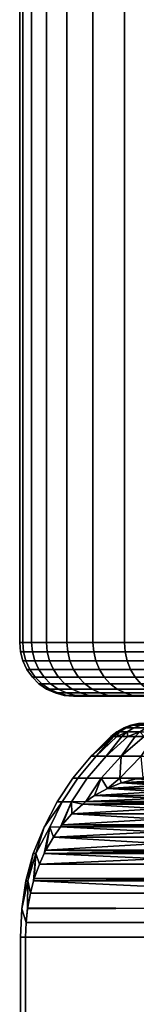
# Model space of a CAD drawing. Header units: metres. Extents: x -109 to 109, y -100 to 76.
# Tile 159 of 256: x -89.5 to -87.33, y 12.75 to 31.12. Entities that reach past the tile are written whole.
import ezdxf

# ---------------------------------------------------------------- set-up
doc = ezdxf.new("R2010")
doc.units = ezdxf.units.M
doc.layers.add('solid_21062310', color=7, linetype='CONTINUOUS')

msp = doc.modelspace()

# ---------------------------------------------------------------- linework, layer by layer
at = {"layer": 'solid_21062310'}
for points in [[(-89.5, 38.799999), (-89.443489, 38.799999, -1.205635), (-89.444542, 19.5, -1.199491), (-89.5, 19.5)], [(-89.443489, 38.799999, 1.205635), (-89.5, 38.799999), (-89.5, 19.5), (-89.444542, 19.5, 1.199491)], [(-89.443489, 38.799999, -1.205635), (-89.278465, 38.799999, -2.389685), (-89.278648, 19.5, -2.388749), (-89.444542, 19.5, -1.199491)], [(-89.278465, 38.799999, 2.389685), (-89.443489, 38.799999, 1.205635), (-89.444542, 19.5, 1.199491), (-89.278648, 19.5, 2.388749)], [(-89.278465, 38.799999, -2.389685), (-89.003517, 38.799999, -3.556826), (-89.003731, 19.5, -3.557627), (-89.278648, 19.5, -2.388749)], [(-89.003517, 38.799999, 3.556826), (-89.278465, 38.799999, 2.389685), (-89.278648, 19.5, 2.388749), (-89.003731, 19.5, 3.557627)], [(-89.003517, 38.799999, -3.556826), (-88.621597, 38.799999, -4.697328), (-88.622131, 19.5, -4.696152), (-89.003731, 19.5, -3.557627)], [(-88.621597, 38.799999, 4.697328), (-89.003517, 38.799999, 3.556826), (-89.003731, 19.5, 3.557627), (-88.622131, 19.5, 4.696152)], [(-88.621597, 38.799999, -4.697328), (-88.137276, 38.799999, -5.793441), (-88.137115, 19.5, -5.794613), (-88.622131, 19.5, -4.696152)], [(-88.137276, 38.799999, 5.793441), (-88.621597, 38.799999, 4.697328), (-88.622131, 19.5, 4.696152), (-88.137115, 19.5, 5.794613)], [(-88.137276, 38.799999, -5.793441), (-87.55188, 38.799999, -6.844851), (-87.552811, 19.5, -6.843635), (-88.137115, 19.5, -5.794613)], [(-87.55188, 38.799999, 6.844851), (-88.137276, 38.799999, 5.793441), (-88.137115, 19.5, 5.794613), (-87.552811, 19.5, 6.843635)], [(-87.55188, 38.799999, -6.844851), (-86.874825, 38.799999, -7.832941), (-86.874214, 19.5, -7.834267), (-87.552811, 19.5, -6.843635)], [(-86.874825, 38.799999, 7.832941), (-87.55188, 38.799999, 6.844851), (-87.552811, 19.5, 6.843635), (-86.874214, 19.5, 7.834266)], [(-89.42942, 19.326351, -1.198087), (-89.48481, 19.326351), (-89.5, 19.5), (-89.444542, 19.5, -1.199491)], [(-89.444542, 19.5, 1.199491), (-89.5, 19.5), (-89.48481, 19.326351), (-89.42942, 19.326351, 1.198087)], [(-89.263718, 19.326351, -2.385952), (-89.42942, 19.326351, -1.198087), (-89.444542, 19.5, -1.199491), (-89.278648, 19.5, -2.388749)], [(-89.42942, 19.326351, 1.198087), (-89.263718, 19.326351, 2.385952), (-89.278648, 19.5, 2.388749), (-89.444542, 19.5, 1.199491)], [(-88.98912, 19.326351, -3.553461), (-89.263718, 19.326351, -2.385952), (-89.278648, 19.5, -2.388749), (-89.003731, 19.5, -3.557627)], [(-89.263718, 19.326351, 2.385952), (-88.98912, 19.326351, 3.553461), (-89.003731, 19.5, 3.557627), (-89.278648, 19.5, 2.388749)], [(-88.607971, 19.326351, -4.690654), (-88.98912, 19.326351, -3.553461), (-89.003731, 19.5, -3.557627), (-88.622131, 19.5, -4.696152)], [(-88.98912, 19.326351, 3.553461), (-88.607971, 19.326351, 4.690654), (-88.622131, 19.5, 4.696152), (-89.003731, 19.5, 3.557627)], [(-88.12352, 19.326351, -5.787827), (-88.607971, 19.326351, -4.690654), (-88.622131, 19.5, -4.696152), (-88.137115, 19.5, -5.794613)], [(-88.607971, 19.326351, 4.690654), (-88.12352, 19.326351, 5.787827), (-88.137115, 19.5, 5.794613), (-88.622131, 19.5, 4.696152)], [(-87.539909, 19.326351, -6.83562), (-88.12352, 19.326351, -5.787827), (-88.137115, 19.5, -5.794613), (-87.552811, 19.5, -6.843635)], [(-88.12352, 19.326351, 5.787827), (-87.539909, 19.326351, 6.83562), (-87.552811, 19.5, 6.843635), (-88.137115, 19.5, 5.794613)], [(-86.862099, 19.326351, -7.825095), (-87.539909, 19.326351, -6.83562), (-87.552811, 19.5, -6.843635), (-86.874214, 19.5, -7.834267)], [(-87.539909, 19.326351, 6.83562), (-86.862099, 19.326351, 7.825095), (-86.874214, 19.5, 7.834266), (-87.552811, 19.5, 6.843635)], [(-89.384438, 19.157816, -1.193919), (-89.439636, 19.157816, 0), (-89.48481, 19.326351), (-89.42942, 19.326351, -1.198087)], [(-89.42942, 19.326351, 1.198087), (-89.48481, 19.326351), (-89.439636, 19.157816, 0), (-89.384438, 19.157816, 1.193919)], [(-89.219315, 19.157816, -2.377651), (-89.384438, 19.157816, -1.193919), (-89.42942, 19.326351, -1.198087), (-89.263718, 19.326351, -2.385952)], [(-89.384438, 19.157816, 1.193919), (-89.219315, 19.157816, 2.377651), (-89.263718, 19.326351, 2.385952), (-89.42942, 19.326351, 1.198087)], [(-88.945671, 19.157816, -3.541099), (-89.219315, 19.157816, -2.377651), (-89.263718, 19.326351, -2.385952), (-88.98912, 19.326351, -3.553461)], [(-89.219315, 19.157816, 2.377651), (-88.945671, 19.157816, 3.541099), (-88.98912, 19.326351, 3.553461), (-89.263718, 19.326351, 2.385952)], [(-88.565849, 19.157816, -4.674335), (-88.945671, 19.157816, -3.541099), (-88.98912, 19.326351, -3.553461), (-88.607971, 19.326351, -4.690654)], [(-88.945671, 19.157816, 3.541099), (-88.565849, 19.157816, 4.674335), (-88.607971, 19.326351, 4.690654), (-88.98912, 19.326351, 3.553461)], [(-88.083084, 19.157816, -5.767691), (-88.565849, 19.157816, -4.674335), (-88.607971, 19.326351, -4.690654), (-88.12352, 19.326351, -5.787827)], [(-88.565849, 19.157816, 4.674335), (-88.083084, 19.157816, 5.767691), (-88.12352, 19.326351, 5.787827), (-88.607971, 19.326351, 4.690654)], [(-87.501495, 19.157816, -6.811839), (-88.083084, 19.157816, -5.767691), (-88.12352, 19.326351, -5.787827), (-87.539909, 19.326351, -6.83562)], [(-88.083084, 19.157816, 5.767691), (-87.501495, 19.157816, 6.811839), (-87.539909, 19.326351, 6.83562), (-88.12352, 19.326351, 5.787827)], [(-86.82605, 19.157816, -7.797871), (-87.501495, 19.157816, -6.811839), (-87.539909, 19.326351, -6.83562), (-86.862099, 19.326351, -7.825095)], [(-87.501495, 19.157816, 6.811839), (-86.82605, 19.157816, 7.797871), (-86.862099, 19.326351, 7.825095), (-87.539909, 19.326351, 6.83562)], [(-89.310966, 18.999699, -1.187111), (-89.365852, 18.999699, 0), (-89.439636, 19.157816, 0), (-89.384438, 19.157816, -1.193919)], [(-89.384438, 19.157816, 1.193919), (-89.439636, 19.157816, 0), (-89.365852, 18.999699, 0), (-89.310966, 18.999699, 1.187111)], [(-89.146782, 18.999699, -2.364094), (-89.310966, 18.999699, -1.187111), (-89.384438, 19.157816, -1.193919), (-89.219315, 19.157816, -2.377651)], [(-89.310966, 18.999699, 1.187111), (-89.146782, 18.999699, 2.364094), (-89.219315, 19.157816, 2.377651), (-89.384438, 19.157816, 1.193919)], [(-88.874702, 18.999699, -3.520907), (-89.146782, 18.999699, -2.364094), (-89.219315, 19.157816, -2.377651), (-88.945671, 19.157816, -3.541099)], [(-89.146782, 18.999699, 2.364094), (-88.874702, 18.999699, 3.520907), (-88.945671, 19.157816, 3.541099), (-89.219315, 19.157816, 2.377651)], [(-88.497047, 18.999699, -4.647681), (-88.874702, 18.999699, -3.520907), (-88.945671, 19.157816, -3.541099), (-88.565849, 19.157816, -4.674335)], [(-88.874702, 18.999699, 3.520907), (-88.497047, 18.999699, 4.647681), (-88.565849, 19.157816, 4.674335), (-88.945671, 19.157816, 3.541099)], [(-88.017036, 18.999699, -5.734803), (-88.497047, 18.999699, -4.647681), (-88.565849, 19.157816, -4.674335), (-88.083084, 19.157816, -5.767691)], [(-88.497047, 18.999699, 4.647681), (-88.017036, 18.999699, 5.734803), (-88.083084, 19.157816, 5.767691), (-88.565849, 19.157816, 4.674335)], [(-87.438766, 18.999699, -6.772998), (-88.017036, 18.999699, -5.734803), (-88.083084, 19.157816, -5.767691), (-87.501495, 19.157816, -6.811839)], [(-88.017036, 18.999699, 5.734803), (-87.438766, 18.999699, 6.772998), (-87.501495, 19.157816, 6.811839), (-88.083084, 19.157816, 5.767691)], [(-86.767174, 18.999699, -7.753407), (-87.438766, 18.999699, -6.772998), (-87.501495, 19.157816, -6.811839), (-86.82605, 19.157816, -7.797871)], [(-87.438766, 18.999699, 6.772998), (-86.767174, 18.999699, 7.753407), (-86.82605, 19.157816, 7.797871), (-87.501495, 19.157816, 6.811839)], [(-89.21125, 18.856812, -1.177871), (-89.265709, 18.856812, 0), (-89.365852, 18.999699, 0), (-89.310966, 18.999699, -1.187111)], [(-89.310966, 18.999699, 1.187111), (-89.365852, 18.999699, 0), (-89.265709, 18.856812, 0), (-89.21125, 18.856812, 1.177871)], [(-89.048347, 18.856812, -2.345693), (-89.21125, 18.856812, -1.177871), (-89.310966, 18.999699, -1.187111), (-89.146782, 18.999699, -2.364094)], [(-89.21125, 18.856812, 1.177871), (-89.048347, 18.856812, 2.345693), (-89.146782, 18.999699, 2.364094), (-89.310966, 18.999699, 1.187111)], [(-88.778381, 18.856812, -3.493502), (-89.048347, 18.856812, -2.345693), (-89.146782, 18.999699, -2.364094), (-88.874702, 18.999699, -3.520907)], [(-89.048347, 18.856812, 2.345693), (-88.778381, 18.856812, 3.493502), (-88.874702, 18.999699, 3.520907), (-89.146782, 18.999699, 2.364094)], [(-88.403671, 18.856812, -4.611506), (-88.778381, 18.856812, -3.493502), (-88.874702, 18.999699, -3.520907), (-88.497047, 18.999699, -4.647681)], [(-88.778381, 18.856812, 3.493502), (-88.403671, 18.856812, 4.611506), (-88.497047, 18.999699, 4.647681), (-88.874702, 18.999699, 3.520907)], [(-87.927391, 18.856812, -5.690166), (-88.403671, 18.856812, -4.611506), (-88.497047, 18.999699, -4.647681), (-88.017036, 18.999699, -5.734803)], [(-88.403671, 18.856812, 4.611506), (-87.927391, 18.856812, 5.690166), (-88.017036, 18.999699, 5.734803), (-88.497047, 18.999699, 4.647681)], [(-87.353622, 18.856812, -6.720279), (-87.927391, 18.856812, -5.690166), (-88.017036, 18.999699, -5.734803), (-87.438766, 18.999699, -6.772998)], [(-87.927391, 18.856812, 5.690166), (-87.353622, 18.856812, 6.720279), (-87.438766, 18.999699, 6.772998), (-88.017036, 18.999699, 5.734803)], [(-86.687256, 18.856812, -7.693058), (-87.353622, 18.856812, -6.720279), (-87.438766, 18.999699, -6.772998), (-86.767174, 18.999699, -7.753407)], [(-87.353622, 18.856812, 6.720279), (-86.687256, 18.856812, 7.693058), (-86.767174, 18.999699, 7.753407), (-87.438766, 18.999699, 6.772998)], [(-89.088326, 18.733507, -1.16648), (-89.14225, 18.733507, 0), (-89.265709, 18.856812, 0), (-89.21125, 18.856812, -1.177871)], [(-89.21125, 18.856812, 1.177871), (-89.265709, 18.856812, 0), (-89.14225, 18.733507, 0), (-89.088326, 18.733507, 1.16648)], [(-88.926994, 18.733507, -2.323008), (-89.088326, 18.733507, -1.16648), (-89.21125, 18.856812, -1.177871), (-89.048347, 18.856812, -2.345693)], [(-89.088326, 18.733507, 1.16648), (-88.926994, 18.733507, 2.323008), (-89.048347, 18.856812, 2.345693), (-89.21125, 18.856812, 1.177871)], [(-88.659645, 18.733507, -3.459717), (-88.926994, 18.733507, -2.323008), (-89.048347, 18.856812, -2.345693), (-88.778381, 18.856812, -3.493502)], [(-88.926994, 18.733507, 2.323008), (-88.659645, 18.733507, 3.459717), (-88.778381, 18.856812, 3.493502), (-89.048347, 18.856812, 2.345693)], [(-88.288551, 18.733507, -4.566908), (-88.659645, 18.733507, -3.459717), (-88.778381, 18.856812, -3.493502), (-88.403671, 18.856812, -4.611506)], [(-88.659645, 18.733507, 3.459717), (-88.288551, 18.733507, 4.566908), (-88.403671, 18.856812, 4.611506), (-88.778381, 18.856812, 3.493502)], [(-87.816879, 18.733507, -5.635137), (-88.288551, 18.733507, -4.566908), (-88.403671, 18.856812, -4.611506), (-87.927391, 18.856812, -5.690166)], [(-88.288551, 18.733507, 4.566908), (-87.816879, 18.733507, 5.635137), (-87.927391, 18.856812, 5.690166), (-88.403671, 18.856812, 4.611506)], [(-87.248657, 18.733507, -6.655288), (-87.816879, 18.733507, -5.635137), (-87.927391, 18.856812, -5.690166), (-87.353622, 18.856812, -6.720279)], [(-87.816879, 18.733507, 5.635137), (-87.248657, 18.733507, 6.655288), (-87.353622, 18.856812, 6.720279), (-87.927391, 18.856812, 5.690166)], [(-86.588737, 18.733507, -7.618659), (-87.248657, 18.733507, -6.655288), (-87.353622, 18.856812, -6.720279), (-86.687256, 18.856812, -7.693058)], [(-87.248657, 18.733507, 6.655288), (-86.588737, 18.733507, 7.618659), (-86.687256, 18.856812, 7.693058), (-87.353622, 18.856812, 6.720279)], [(-88.945923, 18.633539, -1.153285), (-88.999245, 18.633539, 0), (-89.14225, 18.733507, 0), (-89.088326, 18.733507, -1.16648)], [(-89.088326, 18.733507, 1.16648), (-89.14225, 18.733507, 0), (-88.999245, 18.633539, 0), (-88.945923, 18.633539, 1.153285)], [(-88.786423, 18.633539, -2.29673), (-88.945923, 18.633539, -1.153285), (-89.088326, 18.733507, -1.16648), (-88.926994, 18.733507, -2.323008)], [(-88.945923, 18.633539, 1.153285), (-88.786423, 18.633539, 2.29673), (-88.926994, 18.733507, 2.323008), (-89.088326, 18.733507, 1.16648)], [(-88.788391, 18.55995, -1.138687), (-88.841034, 18.55995), (-88.999245, 18.633539, 0), (-88.945923, 18.633539, -1.153285)], [(-88.945923, 18.633539, 1.153285), (-88.999245, 18.633539, 0), (-88.841034, 18.55995), (-88.788391, 18.55995, 1.138687)], [(-88.630905, 18.55995, -2.267659), (-88.788391, 18.55995, -1.138687), (-88.945923, 18.633539, -1.153285), (-88.786423, 18.633539, -2.29673)], [(-88.788391, 18.55995, 1.138687), (-88.630905, 18.55995, 2.267659), (-88.786423, 18.633539, 2.29673), (-88.945923, 18.633539, 1.153285)], [(-88.522095, 18.633539, -3.42058), (-88.786423, 18.633539, -2.29673), (-88.926994, 18.733507, -2.323008), (-88.659645, 18.733507, -3.459717)], [(-88.786423, 18.633539, 2.29673), (-88.522095, 18.633539, 3.42058), (-88.659645, 18.733507, 3.459717), (-88.926994, 18.733507, 2.323008)], [(-88.620522, 18.51498, -1.123132), (-88.672447, 18.51498), (-88.841034, 18.55995), (-88.788391, 18.55995, -1.138687)], [(-88.788391, 18.55995, 1.138687), (-88.841034, 18.55995), (-88.672447, 18.51498), (-88.620522, 18.51498, 1.123132)], [(-88.465187, 18.51498, -2.236681), (-88.620522, 18.51498, -1.123132), (-88.788391, 18.55995, -1.138687), (-88.630905, 18.55995, -2.267659)], [(-88.620522, 18.51498, 1.123132), (-88.465187, 18.51498, 2.236681), (-88.630905, 18.55995, 2.267659), (-88.788391, 18.55995, 1.138687)], [(-88.369926, 18.55995, -3.377285), (-88.630905, 18.55995, -2.267659), (-88.786423, 18.633539, -2.29673), (-88.522095, 18.633539, -3.42058)], [(-88.630905, 18.55995, 2.267659), (-88.369926, 18.55995, 3.377285), (-88.522095, 18.633539, 3.42058), (-88.786423, 18.633539, 2.29673)], [(-88.155197, 18.633539, -4.515248), (-88.522095, 18.633539, -3.42058), (-88.659645, 18.733507, -3.459717), (-88.288551, 18.733507, -4.566908)], [(-88.522095, 18.633539, 3.42058), (-88.155197, 18.633539, 4.515248), (-88.288551, 18.733507, 4.566908), (-88.659645, 18.733507, 3.459717)], [(-88.207771, 18.51498, -3.331148), (-88.465187, 18.51498, -2.236681), (-88.630905, 18.55995, -2.267659), (-88.369926, 18.55995, -3.377285)], [(-88.465187, 18.51498, 2.236681), (-88.207771, 18.51498, 3.331148), (-88.369926, 18.55995, 3.377285), (-88.630905, 18.55995, 2.267659)], [(-88.007675, 18.55995, -4.458097), (-88.369926, 18.55995, -3.377285), (-88.522095, 18.633539, -3.42058), (-88.155197, 18.633539, -4.515248)], [(-88.369926, 18.55995, 3.377285), (-88.007675, 18.55995, 4.458097), (-88.155197, 18.633539, 4.515248), (-88.522095, 18.633539, 3.42058)], [(-87.850464, 18.51498, -4.397194), (-88.207771, 18.51498, -3.331148), (-88.369926, 18.55995, -3.377285), (-88.007675, 18.55995, -4.458097)], [(-88.207771, 18.51498, 3.331148), (-87.850464, 18.51498, 4.397194), (-88.007675, 18.55995, 4.458097), (-88.369926, 18.55995, 3.377285)], [(-87.688866, 18.633539, -5.571393), (-88.155197, 18.633539, -4.515248), (-88.288551, 18.733507, -4.566908), (-87.816879, 18.733507, -5.635137)], [(-88.155197, 18.633539, 4.515248), (-87.688866, 18.633539, 5.571393), (-87.816879, 18.733507, 5.635137), (-88.288551, 18.733507, 4.566908)], [(-87.547241, 18.55995, -5.500873), (-88.007675, 18.55995, -4.458097), (-88.155197, 18.633539, -4.515248), (-87.688866, 18.633539, -5.571393)], [(-88.007675, 18.55995, 4.458097), (-87.547241, 18.55995, 5.500873), (-87.688866, 18.633539, 5.571393), (-88.155197, 18.633539, 4.515248)], [(-87.396324, 18.51498, -5.425725), (-87.850464, 18.51498, -4.397194), (-88.007675, 18.55995, -4.458097), (-87.547241, 18.55995, -5.500873)], [(-87.850464, 18.51498, 4.397194), (-87.396324, 18.51498, 5.425725), (-87.547241, 18.55995, 5.500873), (-88.007675, 18.55995, 4.458097)], [(-87.127075, 18.633539, -6.580004), (-87.688866, 18.633539, -5.571393), (-87.816879, 18.733507, -5.635137), (-87.248657, 18.733507, -6.655288)], [(-87.688866, 18.633539, 5.571393), (-87.127075, 18.633539, 6.580004), (-87.248657, 18.733507, 6.655288), (-87.816879, 18.733507, 5.635137)], [(-86.992561, 18.55995, -6.496718), (-87.547241, 18.55995, -5.500873), (-87.688866, 18.633539, -5.571393), (-87.127075, 18.633539, -6.580004)], [(-87.547241, 18.55995, 5.500873), (-86.992561, 18.55995, 6.496718), (-87.127075, 18.633539, 6.580004), (-87.688866, 18.633539, 5.571393)], [(-86.84922, 18.51498, -6.407967), (-87.396324, 18.51498, -5.425725), (-87.547241, 18.55995, -5.500873), (-86.992561, 18.55995, -6.496718)], [(-87.396324, 18.51498, 5.425725), (-86.84922, 18.51498, 6.407967), (-86.992561, 18.55995, 6.496718), (-87.547241, 18.55995, 5.500873)], [(-88.672447, 18.51498), (-88.5, 18.5), (-88.485977, 18.5, 0.573668)], [(-88.672447, 18.51498), (-88.620522, 18.51498, -1.123132), (-88.485977, 18.5, -0.573664), (-88.5, 18.5)], [(-88.620522, 18.51498, 1.123132), (-88.672447, 18.51498), (-88.485977, 18.5, 0.573668)], [(-88.620522, 18.51498, 1.123132), (-88.485977, 18.5, 0.573668), (-88.445335, 18.5, 1.142499)], [(-88.620522, 18.51498, 1.123132), (-88.445335, 18.5, 1.142499), (-88.378075, 18.5, 1.706492)], [(-88.620522, 18.51498, 1.123132), (-88.378075, 18.5, 1.706492), (-88.465187, 18.51498, 2.236681)], [(-88.620522, 18.51498, -1.123132), (-88.465187, 18.51498, -2.236681), (-88.378075, 18.5, -1.706481), (-88.445335, 18.5, -1.142491)], [(-88.620522, 18.51498, -1.123132), (-88.445335, 18.5, -1.142491), (-88.485977, 18.5, -0.573664)], [(-88.485977, 18.5, 0.573668), (-88.5, 18.5), (-84, 18.5), (-83.957901, 18.5, 0.789113)], [(-83.957901, 18.5, -0.789113), (-84, 18.5), (-88.5, 18.5), (-88.485977, 18.5, -0.573664)], [(-88.445335, 18.5, 1.142499), (-88.485977, 18.5, 0.573668), (-83.957901, 18.5, 0.789113)], [(-83.957901, 18.5, -0.789113), (-88.485977, 18.5, -0.573664), (-88.445335, 18.5, -1.142491)], [(-88.465187, 18.51498, 2.236681), (-88.378075, 18.5, 1.706492), (-88.284195, 18.5, 2.265647)], [(-88.465187, 18.51498, 2.236681), (-88.284195, 18.5, 2.265647), (-88.163231, 18.5, 2.821649)], [(-88.465187, 18.51498, 2.236681), (-88.163231, 18.5, 2.821649), (-88.207771, 18.51498, 3.331148)], [(-88.465187, 18.51498, -2.236681), (-88.207771, 18.51498, -3.331148), (-88.163231, 18.5, -2.821635), (-88.284203, 18.5, -2.265634)], [(-88.465187, 18.51498, -2.236681), (-88.284203, 18.5, -2.265634), (-88.378075, 18.5, -1.706481)], [(-88.378075, 18.5, 1.706492), (-88.445335, 18.5, 1.142499), (-83.957901, 18.5, 0.789113), (-83.835945, 18.5, 1.560068)], [(-83.957901, 18.5, -0.789113), (-88.445335, 18.5, -1.142491), (-88.378075, 18.5, -1.706481), (-83.835945, 18.5, -1.560068)], [(-88.284195, 18.5, 2.265647), (-88.378075, 18.5, 1.706492), (-83.835945, 18.5, 1.560068), (-83.63279, 18.5, 2.316693)], [(-83.835945, 18.5, -1.560068), (-88.378075, 18.5, -1.706481), (-88.284203, 18.5, -2.265634)], [(-83.835945, 18.5, -1.560068), (-88.284203, 18.5, -2.265634), (-88.163231, 18.5, -2.821635), (-83.63279, 18.5, -2.316693)], [(-88.163231, 18.5, 2.821649), (-88.284195, 18.5, 2.265647), (-83.63279, 18.5, 2.316693)], [(-88.207771, 18.51498, 3.331148), (-88.163231, 18.5, 2.821649), (-88.015076, 18.5, 3.3748)], [(-88.207771, 18.51498, 3.331148), (-88.015076, 18.5, 3.3748), (-87.840881, 18.5, 3.921082)], [(-88.207771, 18.51498, 3.331148), (-87.840881, 18.5, 3.921082), (-87.850464, 18.51498, 4.397194)], [(-88.207771, 18.51498, -3.331148), (-87.850464, 18.51498, -4.397194), (-87.840889, 18.5, -3.92107), (-88.015083, 18.5, -3.374787)], [(-88.207771, 18.51498, -3.331148), (-88.015083, 18.5, -3.374787), (-88.163231, 18.5, -2.821635)], [(-88.015076, 18.5, 3.3748), (-88.163231, 18.5, 2.821649), (-83.63279, 18.5, 2.316693), (-83.351051, 18.5, 3.051498)], [(-83.63279, 18.5, -2.316693), (-88.163231, 18.5, -2.821635), (-88.015083, 18.5, -3.374787), (-83.351051, 18.5, -3.051498)], [(-83.351051, 18.5, -3.051498), (-88.015083, 18.5, -3.374787), (-87.840889, 18.5, -3.92107), (-82.995407, 18.5, -3.74891)], [(-87.840881, 18.5, 3.921082), (-88.015076, 18.5, 3.3748), (-83.351051, 18.5, 3.051498), (-82.995407, 18.5, 3.74891)], [(-87.850464, 18.51498, 4.397194), (-87.840881, 18.5, 3.921082), (-87.641792, 18.5, 4.456431)], [(-87.850464, 18.51498, 4.397194), (-87.641792, 18.5, 4.456431), (-87.417847, 18.5, 4.979705)], [(-87.850464, 18.51498, 4.397194), (-87.417847, 18.5, 4.979705), (-87.396324, 18.51498, 5.425725)], [(-87.850464, 18.51498, -4.397194), (-87.396324, 18.51498, -5.425725), (-87.417854, 18.5, -4.979695), (-87.641792, 18.5, -4.45642)], [(-87.850464, 18.51498, -4.397194), (-87.641792, 18.5, -4.45642), (-87.840889, 18.5, -3.92107)], [(-82.995407, 18.5, -3.74891), (-87.840889, 18.5, -3.92107), (-87.641792, 18.5, -4.45642), (-82.56662, 18.5, -4.40946)], [(-87.641792, 18.5, 4.456431), (-87.840881, 18.5, 3.921082), (-82.995407, 18.5, 3.74891), (-82.56662, 18.5, 4.40946)], [(-87.417847, 18.5, 4.979705), (-87.641792, 18.5, 4.456431), (-82.56662, 18.5, 4.40946), (-82.074142, 18.5, 5.017456)], [(-82.56662, 18.5, -4.40946), (-87.641792, 18.5, -4.45642), (-87.417854, 18.5, -4.979695)], [(-87.396324, 18.51498, -5.425725), (-87.167862, 18.5, -5.494328), (-87.417854, 18.5, -4.979695)], [(-82.56662, 18.5, -4.40946), (-87.417854, 18.5, -4.979695), (-87.167862, 18.5, -5.494328), (-82.074142, 18.5, -5.017456)], [(-87.396324, 18.51498, 5.425725), (-87.417847, 18.5, 4.979705), (-87.167862, 18.5, 5.494339)], [(-87.167862, 18.5, 5.494339), (-87.417847, 18.5, 4.979705), (-82.074142, 18.5, 5.017456)], [(-87.396324, 18.51498, 5.425725), (-87.167862, 18.5, 5.494339), (-86.893509, 18.5, 5.997289)], [(-87.396324, 18.51498, 5.425725), (-86.893509, 18.5, 5.997289), (-86.84922, 18.51498, 6.407967)], [(-86.84922, 18.51498, -6.407967), (-87.167862, 18.5, -5.494328), (-87.396324, 18.51498, -5.425725)], [(-87.692261, 17.837454), (-87.644516, 17.837454, -1.032691), (-87.79438, 17.75, -0.538017), (-87.80719, 17.75, 0)], [(-87.692261, 17.837454), (-87.80719, 17.75, 0), (-87.79438, 17.75, 0.538017)], [(-87.644516, 17.837454, -1.032691), (-87.755989, 17.75, -1.074815), (-87.79438, 17.75, -0.538017)], [(-87.644516, 17.837454, 1.032691), (-87.79438, 17.75, 0.538017), (-87.755989, 17.75, 1.074816)], [(-87.644516, 17.837454, 1.032691), (-87.692261, 17.837454), (-87.79438, 17.75, 0.538017)], [(-87.644516, 17.837454, -1.032691), (-87.501686, 17.837454, -2.056572), (-87.692101, 17.75, -1.609179), (-87.755989, 17.75, -1.074815)], [(-87.644516, 17.837454, 1.032691), (-87.755989, 17.75, 1.074816), (-87.692101, 17.75, 1.609179)], [(-87.565796, 17.907503), (-87.518593, 17.907503, -1.021023), (-87.644516, 17.837454, -1.032691), (-87.692261, 17.837454)], [(-87.518593, 17.907503, 1.021023), (-87.565796, 17.907503), (-87.692261, 17.837454), (-87.644516, 17.837454, 1.032691)], [(-87.501686, 17.837454, -2.056572), (-87.602852, 17.75, -2.139897), (-87.692101, 17.75, -1.609179)], [(-87.501686, 17.837454, 2.056572), (-87.692101, 17.75, 1.609179), (-87.602852, 17.75, 2.139898)], [(-87.501686, 17.837454, 2.056572), (-87.644516, 17.837454, 1.032691), (-87.692101, 17.75, 1.609179)], [(-87.518593, 17.907503, -1.021023), (-87.37738, 17.907503, -2.033335), (-87.501686, 17.837454, -2.056572), (-87.644516, 17.837454, -1.032691)], [(-87.37738, 17.907503, 2.033335), (-87.518593, 17.907503, 1.021023), (-87.644516, 17.837454, 1.032691), (-87.501686, 17.837454, 2.056572)], [(-87.501686, 17.837454, -2.056572), (-87.264999, 17.837454, -3.062907), (-87.488457, 17.75, -2.665768), (-87.602852, 17.75, -2.139897)], [(-87.501686, 17.837454, 2.056572), (-87.602852, 17.75, 2.139898), (-87.488457, 17.75, 2.665769)], [(-87.430557, 17.958586), (-87.383926, 17.958586, -1.008545), (-87.518593, 17.907503, -1.021023), (-87.565796, 17.907503)], [(-87.383926, 17.958586, 1.008545), (-87.430557, 17.958586), (-87.565796, 17.907503), (-87.518593, 17.907503, 1.021023)], [(-87.383926, 17.958586, -1.008545), (-87.244446, 17.958586, -2.008485), (-87.37738, 17.907503, -2.033335), (-87.518593, 17.907503, -1.021023)], [(-87.244446, 17.958586, 2.008485), (-87.383926, 17.958586, 1.008545), (-87.518593, 17.907503, 1.021023), (-87.37738, 17.907503, 2.033335)], [(-87.37738, 17.907503, -2.033335), (-87.143364, 17.907503, -3.028299), (-87.264999, 17.837454, -3.062907), (-87.501686, 17.837454, -2.056572)], [(-87.143364, 17.907503, 3.028299), (-87.37738, 17.907503, 2.033335), (-87.501686, 17.837454, 2.056572), (-87.264999, 17.837454, 3.062907)], [(-87.264999, 17.837454, 3.062907), (-87.501686, 17.837454, 2.056572), (-87.488457, 17.75, 2.665769)], [(-87.264999, 17.837454, -3.062907), (-87.349167, 17.75, -3.185601), (-87.488457, 17.75, -2.665768)], [(-87.264999, 17.837454, 3.062907), (-87.488457, 17.75, 2.665769), (-87.349167, 17.75, 3.185601)], [(-87.289368, 17.989634), (-87.24334, 17.989634, -0.995517), (-87.383926, 17.958586, -1.008545), (-87.430557, 17.958586)], [(-87.24334, 17.989634, 0.995517), (-87.289368, 17.989634), (-87.430557, 17.958586), (-87.383926, 17.958586, 1.008545)], [(-87.24334, 17.989634, -0.995517), (-87.105659, 17.989634, -1.982541), (-87.244446, 17.958586, -2.008485), (-87.383926, 17.958586, -1.008545)], [(-87.105659, 17.989634, 1.982541), (-87.24334, 17.989634, 0.995517), (-87.383926, 17.958586, 1.008545), (-87.244446, 17.958586, 2.008485)], [(-87.244446, 17.958586, -2.008485), (-87.01329, 17.958586, -2.991289), (-87.143364, 17.907503, -3.028299), (-87.37738, 17.907503, -2.033335)], [(-87.01329, 17.958586, 2.991289), (-87.244446, 17.958586, 2.008485), (-87.37738, 17.907503, 2.033335), (-87.143364, 17.907503, 3.028299)], [(-87.264999, 17.837454, -3.062907), (-86.93647, 17.837454, -4.04311), (-87.185303, 17.75, -3.698217), (-87.349167, 17.75, -3.185601)], [(-87.264999, 17.837454, 3.062907), (-87.349167, 17.75, 3.185601), (-87.185303, 17.75, 3.698217)], [(-87.755989, 17.75, -1.074815), (-88.077522, 17.381361, -1.568282), (-88.171494, 17.381361, -0.524167)], [(-87.80719, 17.75, 0), (-88.171494, 17.381361, -0.524167), (-88.171494, 17.381361, 0.524167)], [(-87.79438, 17.75, -0.538017), (-87.755989, 17.75, -1.074815), (-88.171494, 17.381361, -0.524167)], [(-87.80719, 17.75, 0), (-87.79438, 17.75, -0.538017), (-88.171494, 17.381361, -0.524167)], [(-87.755989, 17.75, 1.074816), (-87.79438, 17.75, 0.538017), (-88.171494, 17.381361, 0.524167), (-88.077522, 17.381361, 1.568282)], [(-87.79438, 17.75, 0.538017), (-87.80719, 17.75, 0), (-88.171494, 17.381361, 0.524167)], [(-87.692101, 17.75, -1.609179), (-87.602852, 17.75, -2.139897), (-87.890335, 17.381361, -2.59977), (-88.077522, 17.381361, -1.568282)], [(-87.755989, 17.75, -1.074815), (-87.692101, 17.75, -1.609179), (-88.077522, 17.381361, -1.568282)], [(-87.602852, 17.75, 2.139898), (-87.692101, 17.75, 1.609179), (-88.077522, 17.381361, 1.568282), (-87.890335, 17.381361, 2.59977)], [(-87.692101, 17.75, 1.609179), (-87.755989, 17.75, 1.074816), (-88.077522, 17.381361, 1.568282)], [(-87.488457, 17.75, -2.665768), (-87.349167, 17.75, -3.185601), (-87.611443, 17.381361, -3.610326), (-87.890335, 17.381361, -2.59977)], [(-87.602852, 17.75, -2.139897), (-87.488457, 17.75, -2.665768), (-87.890335, 17.381361, -2.59977)], [(-87.349167, 17.75, 3.185601), (-87.488457, 17.75, 2.665769), (-87.890335, 17.381361, 2.59977), (-87.611443, 17.381361, 3.610326)], [(-87.488457, 17.75, 2.665769), (-87.602852, 17.75, 2.139898), (-87.890335, 17.381361, 2.59977)], [(-87.185303, 17.75, -3.698217), (-86.997231, 17.75, -4.202455), (-87.24308, 17.381361, -4.591813), (-87.611443, 17.381361, -3.610326)], [(-87.349167, 17.75, -3.185601), (-87.185303, 17.75, -3.698217), (-87.611443, 17.381361, -3.610326)], [(-86.997231, 17.75, 4.202455), (-87.185303, 17.75, 3.698217), (-87.611443, 17.381361, 3.610326), (-87.24308, 17.381361, 4.591813)], [(-87.185303, 17.75, 3.698217), (-87.349167, 17.75, 3.185601), (-87.611443, 17.381361, 3.610326)], [(-88.509621, 16.972231, -0.515548), (-88.171494, 17.381361, -0.524167), (-88.077522, 17.381361, -1.568282), (-88.421257, 16.972231, -1.542802)], [(-88.509621, 16.972231, -0.515548), (-88.509621, 16.972231, 0.515499), (-88.171494, 17.381361, 0.524167), (-88.171494, 17.381361, -0.524167)], [(-88.509621, 16.972231, 0.515499), (-88.421265, 16.972231, 1.542753), (-88.077522, 17.381361, 1.568282), (-88.171494, 17.381361, 0.524167)], [(-88.421265, 16.972231, 1.542753), (-88.245209, 16.972231, 2.558658), (-87.890335, 17.381361, 2.59977), (-88.077522, 17.381361, 1.568282)], [(-88.421257, 16.972231, -1.542802), (-88.077522, 17.381361, -1.568282), (-87.890335, 17.381361, -2.59977), (-88.245201, 16.972231, -2.558705)], [(-88.245209, 16.972231, 2.558658), (-87.982742, 16.972231, 3.555738), (-87.611443, 17.381361, 3.610326), (-87.890335, 17.381361, 2.59977)], [(-88.245201, 16.972231, -2.558705), (-87.890335, 17.381361, -2.59977), (-87.611443, 17.381361, -3.610326), (-87.982727, 16.972231, -3.555785)], [(-87.868286, 16.777517, 4.309555), (-87.635803, 16.972231, 4.526659), (-87.611443, 17.381361, 3.610326), (-87.982742, 16.972231, 3.555738)], [(-87.982727, 16.972231, -3.555785), (-87.611443, 17.381361, -3.610326), (-87.24308, 17.381361, -4.591813), (-87.63578, 16.972231, -4.526704)], [(-87.635803, 16.972231, 4.526659), (-87.24308, 17.381361, 4.591813), (-87.611443, 17.381361, 3.610326)], [(-87.635803, 16.972231, 4.526659), (-87.203995, 16.976854, 5.460135), (-87.24308, 17.381361, 4.591813)], [(-87.63578, 16.972231, -4.526704), (-87.24308, 17.381361, -4.591813), (-86.788223, 17.381361, -5.53633), (-87.203949, 16.976845, -5.460221)], [(-88.801682, 16.529663, -0.524747), (-88.801674, 16.529663, 0.524843), (-88.509621, 16.972231, 0.515499), (-88.509621, 16.972231, -0.515548)], [(-88.801682, 16.529663, -0.524747), (-88.509621, 16.972231, -0.515548), (-88.421257, 16.972231, -1.542802), (-88.712296, 16.529663, -1.570524)], [(-88.801674, 16.529663, 0.524843), (-88.71228, 16.529663, 1.570619), (-88.421265, 16.972231, 1.542753), (-88.509621, 16.972231, 0.515499)], [(-88.712296, 16.529663, -1.570524), (-88.421257, 16.972231, -1.542802), (-88.245201, 16.972231, -2.558705), (-88.534164, 16.529663, -2.604889)], [(-88.71228, 16.529663, 1.570619), (-88.534149, 16.529663, 2.604983), (-88.245209, 16.972231, 2.558658), (-88.421265, 16.972231, 1.542753)], [(-88.534164, 16.529663, -2.604889), (-88.245201, 16.972231, -2.558705), (-87.982727, 16.972231, -3.555785), (-88.268791, 16.53183, -3.615861)], [(-88.534149, 16.529663, 2.604983), (-88.268738, 16.531847, 3.615945), (-87.982742, 16.972231, 3.555738), (-88.245209, 16.972231, 2.558658)], [(-88.106216, 16.645052, -3.897441), (-88.268791, 16.53183, -3.615861), (-87.982727, 16.972231, -3.555785)], [(-88.106796, 16.64468, 3.896437), (-87.982742, 16.972231, 3.555738), (-88.268738, 16.531847, 3.615945)], [(-87.868286, 16.777517, 4.309555), (-87.982742, 16.972231, 3.555738), (-88.106796, 16.64468, 3.896437)], [(-87.867409, 16.777903, -4.311066), (-88.106216, 16.645052, -3.897441), (-87.982727, 16.972231, -3.555785), (-87.63578, 16.972231, -4.526704)], [(-87.868286, 16.777517, 4.309555), (-87.611633, 16.882431, 4.754081), (-87.635803, 16.972231, 4.526659)], [(-87.61042, 16.882828, -4.756185), (-87.867409, 16.777903, -4.311066), (-87.63578, 16.972231, -4.526704)], [(-87.334137, 16.954721, 5.234728), (-87.203995, 16.976854, 5.460135), (-87.635803, 16.972231, 4.526659)], [(-87.611633, 16.882431, 4.754081), (-87.334137, 16.954721, 5.234728), (-87.635803, 16.972231, 4.526659)], [(-87.332764, 16.954994, -5.237101), (-87.63578, 16.972231, -4.526704), (-87.203949, 16.976845, -5.460221)], [(-87.332764, 16.954994, -5.237101), (-87.61042, 16.882828, -4.756185), (-87.63578, 16.972231, -4.526704)], [(-87.611633, 16.882431, 4.754081), (-86.173637, 16.882639, 7.244762), (-87.334137, 16.954721, 5.234728)], [(-87.332764, 16.954994, -5.237101), (-86.450447, 16.954845, -6.765324), (-87.61042, 16.882828, -4.756185)], [(-87.61042, 16.882828, -4.756185), (-86.450447, 16.954845, -6.765324), (-86.173485, 16.882553, -7.24503)], [(-87.334137, 16.954721, 5.234728), (-86.58007, 16.976851, 6.5408), (-87.203995, 16.976854, 5.460135)], [(-87.334137, 16.954721, 5.234728), (-86.450874, 16.954859, 6.764576), (-86.58007, 16.976851, 6.5408)], [(-87.334137, 16.954721, 5.234728), (-86.173637, 16.882639, 7.244762), (-86.450874, 16.954859, 6.764576)], [(-87.332764, 16.954994, -5.237101), (-87.203949, 16.976845, -5.460221), (-86.450447, 16.954845, -6.765324)], [(-87.868286, 16.777517, 4.309555), (-88.106796, 16.64468, 3.896437), (-85.678253, 16.644962, 8.102802)], [(-87.867409, 16.777903, -4.311066), (-85.916405, 16.777451, -7.690314), (-88.106216, 16.645052, -3.897441)], [(-88.106216, 16.645052, -3.897441), (-85.916405, 16.777451, -7.690314), (-85.677452, 16.644457, -8.104186)], [(-87.868286, 16.777517, 4.309555), (-85.916885, 16.777748, 7.689479), (-87.611633, 16.882431, 4.754081)], [(-87.868286, 16.777517, 4.309555), (-85.678253, 16.644962, 8.102802), (-85.916885, 16.777748, 7.689479)], [(-87.61042, 16.882828, -4.756185), (-86.173485, 16.882553, -7.24503), (-87.867409, 16.777903, -4.311066)], [(-87.867409, 16.777903, -4.311066), (-86.173485, 16.882553, -7.24503), (-85.916405, 16.777451, -7.690314)], [(-87.611633, 16.882431, 4.754081), (-85.916885, 16.777748, 7.689479), (-86.173637, 16.882639, 7.244762)], [(-88.106216, 16.645052, -3.897441), (-85.515816, 16.531847, -8.384145), (-88.268791, 16.53183, -3.615861)], [(-88.268738, 16.531847, 3.615945), (-85.515823, 16.53183, 8.38413), (-85.678253, 16.644962, 8.102802)], [(-88.106796, 16.64468, 3.896437), (-88.268738, 16.531847, 3.615945), (-85.678253, 16.644962, 8.102802)], [(-88.106216, 16.645052, -3.897441), (-85.677452, 16.644457, -8.104186), (-85.515816, 16.531847, -8.384145)], [(-88.712296, 16.529663, -1.570524), (-88.942169, 16.058638, -1.690855), (-89.197624, 15.564455, -1.142785), (-89.043808, 16.058638, -0.565164)], [(-88.71228, 16.529663, 1.570619), (-89.043816, 16.058638, 0.565107), (-89.197624, 15.564455, 1.142756), (-88.942177, 16.058638, 1.690798)], [(-88.801674, 16.529663, 0.524843), (-88.801682, 16.529663, -0.524747), (-89.043808, 16.058638, -0.565164), (-89.043816, 16.058638, 0.565107)], [(-88.71228, 16.529663, 1.570619), (-88.801674, 16.529663, 0.524843), (-89.043816, 16.058638, 0.565107)], [(-88.801682, 16.529663, -0.524747), (-88.712296, 16.529663, -1.570524), (-89.043808, 16.058638, -0.565164)], [(-88.71228, 16.529663, 1.570619), (-88.942177, 16.058638, 1.690798), (-88.740021, 16.059362, 2.799659), (-88.534149, 16.529663, 2.604983)], [(-88.712296, 16.529663, -1.570524), (-88.534164, 16.529663, -2.604889), (-88.740013, 16.059374, -2.79968), (-88.942169, 16.058638, -1.690855)], [(-88.534149, 16.529663, 2.604983), (-88.740021, 16.059362, 2.799659), (-88.711182, 16.096367, 2.849618)], [(-88.534164, 16.529663, -2.604889), (-88.710777, 16.096863, -2.850309), (-88.740013, 16.059374, -2.79968)], [(-88.529099, 16.301991, 3.164996), (-88.534149, 16.529663, 2.604983), (-88.711182, 16.096367, 2.849618)], [(-88.534164, 16.529663, -2.604889), (-88.528618, 16.302475, -3.165819), (-88.710777, 16.096863, -2.850309)], [(-88.534164, 16.529663, -2.604889), (-88.268791, 16.53183, -3.615861), (-88.326881, 16.485998, -3.515244)], [(-88.534164, 16.529663, -2.604889), (-88.326881, 16.485998, -3.515244), (-88.528618, 16.302475, -3.165819)], [(-88.327377, 16.485571, 3.51438), (-88.268738, 16.531847, 3.615945), (-88.534149, 16.529663, 2.604983)], [(-88.529099, 16.301991, 3.164996), (-88.327377, 16.485571, 3.51438), (-88.534149, 16.529663, 2.604983)], [(-88.529099, 16.301991, 3.164996), (-85.256058, 16.30254, 8.834069), (-88.327377, 16.485571, 3.51438)], [(-88.326881, 16.485998, -3.515244), (-85.456902, 16.485342, -8.486194), (-88.528618, 16.302475, -3.165819)], [(-88.528618, 16.302475, -3.165819), (-85.456902, 16.485342, -8.486194), (-85.25531, 16.301785, -8.835362)], [(-88.327377, 16.485571, 3.51438), (-85.515823, 16.53183, 8.38413), (-88.268738, 16.531847, 3.615945)], [(-88.327377, 16.485571, 3.51438), (-85.45771, 16.485981, 8.484785), (-85.515823, 16.53183, 8.38413)], [(-88.327377, 16.485571, 3.51438), (-85.256058, 16.30254, 8.834069), (-85.45771, 16.485981, 8.484785)], [(-88.268791, 16.53183, -3.615861), (-85.456902, 16.485342, -8.486194), (-88.326881, 16.485998, -3.515244)], [(-88.268791, 16.53183, -3.615861), (-85.515816, 16.531847, -8.384145), (-85.456902, 16.485342, -8.486194)], [(-88.529099, 16.301991, 3.164996), (-88.711182, 16.096367, 2.849618), (-85.073952, 16.097019, 9.149484)], [(-88.528618, 16.302475, -3.165819), (-85.25531, 16.301785, -8.835362), (-88.710777, 16.096863, -2.850309)], [(-88.710777, 16.096863, -2.850309), (-85.25531, 16.301785, -8.835362), (-85.073227, 16.096098, -9.150729)], [(-88.529099, 16.301991, 3.164996), (-85.073952, 16.097019, 9.149484), (-85.256058, 16.30254, 8.834069)], [(-89.043816, 16.058638, 0.565107), (-89.248947, 15.564455, -0.000014), (-89.351494, 15.052671, 0.968497), (-89.197624, 15.564455, 1.142756)], [(-89.043808, 16.058638, -0.565164), (-89.197624, 15.564455, -1.142785), (-89.248947, 15.564455, -0.000014)], [(-89.043816, 16.058638, 0.565107), (-89.043808, 16.058638, -0.565164), (-89.248947, 15.564455, -0.000014)], [(-88.942169, 16.058638, -1.690855), (-89.044403, 15.565061, -2.272462), (-89.132683, 15.366718, -2.119551), (-89.197624, 15.564455, -1.142785)], [(-88.942177, 16.058638, 1.690798), (-89.197624, 15.564455, 1.142756), (-89.132851, 15.366306, 2.119261), (-89.044403, 15.565057, 2.272456)], [(-88.942169, 16.058638, -1.690855), (-89.013565, 15.626826, -2.325873), (-89.044403, 15.565061, -2.272462)], [(-88.942177, 16.058638, 1.690798), (-89.044403, 15.565057, 2.272456), (-89.013802, 15.626369, 2.325463)], [(-88.873322, 15.869637, 2.568784), (-88.942177, 16.058638, 1.690798), (-89.013802, 15.626369, 2.325463)], [(-88.942169, 16.058638, -1.690855), (-88.873009, 15.870123, -2.569326), (-89.013565, 15.626826, -2.325873)], [(-88.873322, 15.869637, 2.568784), (-88.740021, 16.059362, 2.799659), (-88.942177, 16.058638, 1.690798)], [(-88.942169, 16.058638, -1.690855), (-88.740013, 16.059374, -2.79968), (-88.873009, 15.870123, -2.569326)], [(-88.873322, 15.869637, 2.568784), (-84.911751, 15.870354, 9.430427), (-85.044601, 16.059381, 9.200318)], [(-88.873322, 15.869637, 2.568784), (-85.044601, 16.059381, 9.200318), (-88.740021, 16.059362, 2.799659)], [(-88.740013, 16.059374, -2.79968), (-84.911072, 15.869287, -9.431595), (-88.873009, 15.870123, -2.569326)], [(-88.740021, 16.059362, 2.799659), (-85.044601, 16.059381, 9.200318), (-85.073952, 16.097019, 9.149484)], [(-88.711182, 16.096367, 2.849618), (-88.740021, 16.059362, 2.799659), (-85.073952, 16.097019, 9.149484)], [(-88.710777, 16.096863, -2.850309), (-85.044594, 16.059353, -9.200329), (-88.740013, 16.059374, -2.79968)], [(-88.740013, 16.059374, -2.79968), (-85.044594, 16.059353, -9.200329), (-84.911072, 15.869287, -9.431595)], [(-88.710777, 16.096863, -2.850309), (-85.073227, 16.096098, -9.150729), (-85.044594, 16.059353, -9.200329)], [(-88.873322, 15.869637, 2.568784), (-89.013802, 15.626369, 2.325463), (-84.771164, 15.627045, 9.673918)], [(-88.873009, 15.870123, -2.569326), (-84.911072, 15.869287, -9.431595), (-89.013565, 15.626826, -2.325873)], [(-89.013565, 15.626826, -2.325873), (-84.911072, 15.869287, -9.431595), (-84.770622, 15.626023, -9.674856)], [(-88.873322, 15.869637, 2.568784), (-84.771164, 15.627045, 9.673918), (-84.911751, 15.870354, 9.430427)], [(-89.044403, 15.565057, 2.272456), (-84.740219, 15.565064, 9.72752), (-84.771164, 15.627045, 9.673918)], [(-89.013802, 15.626369, 2.325463), (-89.044403, 15.565057, 2.272456), (-84.771164, 15.627045, 9.673918)], [(-89.013565, 15.626826, -2.325873), (-84.740196, 15.565052, -9.727561), (-89.044403, 15.565061, -2.272462)], [(-89.013565, 15.626826, -2.325873), (-84.770622, 15.626023, -9.674856), (-84.740196, 15.565052, -9.727561)], [(-89.248947, 15.564455, -0.000014), (-89.197624, 15.564455, -1.142785), (-89.351486, 15.052671, -0.968518), (-89.387932, 15.052671, -0.000011)], [(-89.248947, 15.564455, -0.000014), (-89.387932, 15.052671, -0.000011), (-89.351494, 15.052671, 0.968497)], [(-89.197624, 15.564455, 1.142756), (-89.351494, 15.052671, 0.968497), (-89.301765, 14.823805, 1.826687), (-89.242836, 15.052972, 1.92876)], [(-89.197624, 15.564455, -1.142785), (-89.242836, 15.052974, -1.928762), (-89.301704, 14.824078, -1.826793), (-89.351486, 15.052671, -0.968518)], [(-89.197624, 15.564455, -1.142785), (-89.228798, 15.099483, -1.953077), (-89.242836, 15.052974, -1.928762)], [(-89.197624, 15.564455, 1.142756), (-89.242836, 15.052972, 1.92876), (-89.228905, 15.099133, 1.952888)], [(-89.132851, 15.366306, 2.119261), (-89.197624, 15.564455, 1.142756), (-89.228905, 15.099133, 1.952888)], [(-89.197624, 15.564455, -1.142785), (-89.132683, 15.366718, -2.119551), (-89.228798, 15.099483, -1.953077)], [(-89.132851, 15.366306, 2.119261), (-84.651985, 15.366855, 9.880346), (-84.740219, 15.565064, 9.72752)], [(-89.132851, 15.366306, 2.119261), (-84.740219, 15.565064, 9.72752), (-89.044403, 15.565057, 2.272456)], [(-89.044403, 15.565061, -2.272462), (-84.651649, 15.366032, -9.880936), (-89.132683, 15.366718, -2.119551)], [(-89.044403, 15.565061, -2.272462), (-84.740196, 15.565052, -9.727561), (-84.651649, 15.366032, -9.880936)], [(-89.228905, 15.099133, 1.952888), (-84.555832, 15.099533, 10.046894), (-84.651985, 15.366855, 9.880346), (-89.132851, 15.366306, 2.119261)], [(-89.132683, 15.366718, -2.119551), (-84.651649, 15.366032, -9.880936), (-84.555649, 15.098951, -10.047214), (-89.228798, 15.099483, -1.953077)], [(-89.228905, 15.099133, 1.952888), (-89.242836, 15.052972, 1.92876), (-84.541779, 15.052974, 10.071234), (-84.555832, 15.099533, 10.046894)], [(-89.228798, 15.099483, -1.953077), (-84.541771, 15.052972, -10.071246), (-84.482826, 14.823749, -10.173345), (-89.242836, 15.052974, -1.928762)], [(-89.228798, 15.099483, -1.953077), (-84.555649, 15.098951, -10.047214), (-84.541771, 15.052972, -10.071246)], [(-89.351486, 15.052671, -0.968518), (-89.355896, 14.529181, -1.732937), (-89.3834, 14.273986, -1.685297), (-89.458977, 14.529047, -0.579563)], [(-89.387932, 15.052671, -0.000011), (-89.458977, 14.529047, -0.579563), (-89.458977, 14.529047, 0.579553)], [(-89.387932, 15.052671, -0.000011), (-89.351486, 15.052671, -0.968518), (-89.458977, 14.529047, -0.579563)], [(-89.351494, 15.052671, 0.968497), (-89.458977, 14.529047, 0.579553), (-89.383408, 14.27389, 1.685285), (-89.353134, 14.547976, 1.737714)], [(-89.351494, 15.052671, 0.968497), (-89.387932, 15.052671, -0.000011), (-89.458977, 14.529047, 0.579553)], [(-89.351486, 15.052671, -0.968518), (-89.301704, 14.824078, -1.826793), (-89.355896, 14.529181, -1.732937)], [(-89.301765, 14.823805, 1.826687), (-89.351494, 15.052671, 0.968497), (-89.353134, 14.547976, 1.737714)], [(-89.242836, 15.052972, 1.92876), (-89.301765, 14.823805, 1.826687), (-84.482895, 14.824026, 10.173218), (-84.541779, 15.052974, 10.071234)], [(-89.242836, 15.052974, -1.928762), (-84.482826, 14.823749, -10.173345), (-89.301704, 14.824078, -1.826793)], [(-89.301704, 14.824078, -1.826793), (-84.482826, 14.823749, -10.173345), (-84.43148, 14.547998, -10.262277), (-89.355896, 14.529181, -1.732937)], [(-89.353134, 14.547976, 1.737714), (-84.428711, 14.52918, 10.267068), (-84.482895, 14.824026, 10.173218), (-89.301765, 14.823805, 1.826687)], [(-89.383408, 14.27389, 1.685285), (-89.458977, 14.529047, 0.579553), (-89.488022, 14, 0.557995), (-89.392303, 14, 1.669873)], [(-89.458977, 14.529047, 0.579553), (-89.458977, 14.529047, -0.579563), (-89.488022, 14, -0.557995), (-89.488022, 14, 0.557995)], [(-89.3834, 14.273986, -1.685297), (-89.392303, 14, -1.669873), (-89.488022, 14, -0.557995), (-89.458977, 14.529047, -0.579563)], [(-89.353134, 14.547976, 1.737714), (-89.383408, 14.27389, 1.685285), (-84.401192, 14.273908, 10.314729), (-84.428711, 14.52918, 10.267068)], [(-89.3834, 14.273986, -1.685297), (-89.355896, 14.529181, -1.732937), (-84.43148, 14.547998, -10.262277), (-84.401215, 14.273927, -10.314695)], [(-89.392303, 14, -1.669873), (-89.3834, 14.273986, -1.685297), (-84.401215, 14.273927, -10.314695), (-84.392303, 14, -10.330127)], [(-89.383408, 14.27389, 1.685285), (-89.392303, 14, 1.669873), (-84.392303, 14, 10.330127), (-84.401192, 14.273908, 10.314729)], [(-89.488022, 6, 0.557995), (-89.392303, 6, 1.669873), (-89.392303, 14, 1.669873), (-89.488022, 14, 0.557995)], [(-89.488022, 6, -0.557995), (-89.488022, 6, 0.557995), (-89.488022, 14, 0.557995), (-89.488022, 14, -0.557995)], [(-89.392303, 6, -1.669873), (-89.488022, 6, -0.557995), (-89.488022, 14, -0.557995), (-89.392303, 14, -1.669873)], [(-89.392303, 6, -1.669873), (-89.392303, 14, -1.669873), (-84.392303, 14, -10.330127), (-84.392303, 6, -10.330127)], [(-84.392303, 6, 10.330127), (-84.392303, 14, 10.330127), (-89.392303, 14, 1.669873), (-89.392303, 6, 1.669873)]]:
    msp.add_3dface(points, dxfattribs=at)

doc.saveas('drawing.dxf')
